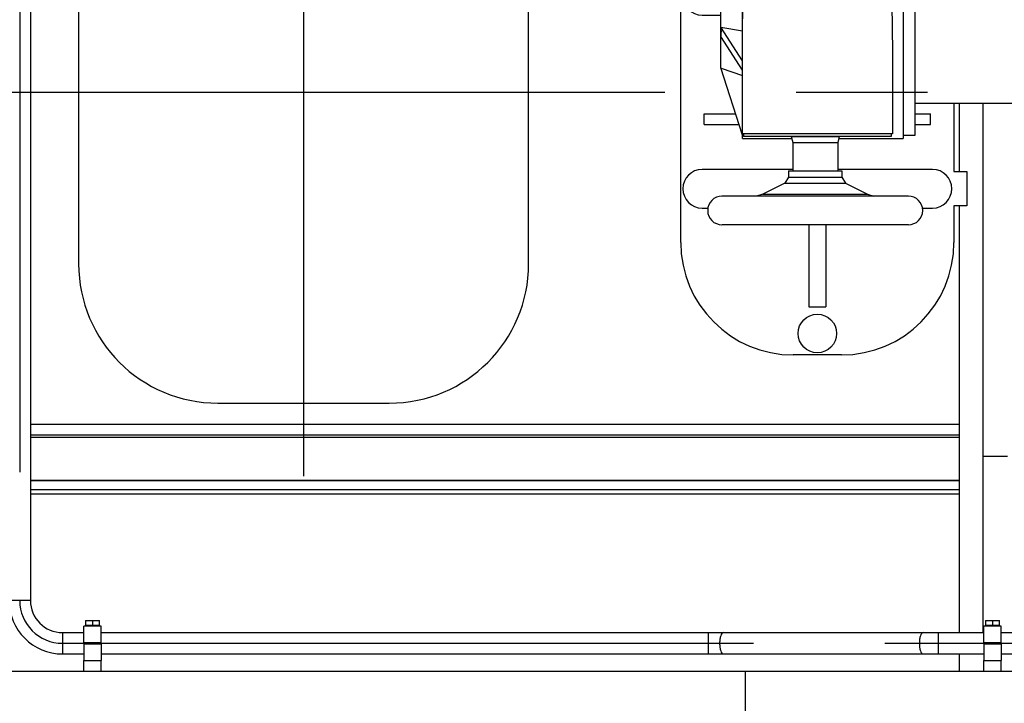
# Model space of a CAD drawing. Header units: millimetres. Extents: x 0 to 1189, y 0 to 841.
# Tile 149 of 173: x 596 to 633, y 583 to 608. Entities that reach past the tile are written whole.
import ezdxf

# ---------------------------------------------------------------- set-up
doc = ezdxf.new("R2010")
doc.units = ezdxf.units.MM
doc.header["$LTSCALE"] = 65.395
doc.linetypes.add('CENTER', pattern=[0.6, 0.375, -0.075, 0.075, -0.075])
for name, color, linetype in [('1907_733000_06_SIMPLE1_A_ABL378', 7, 'CONTINUOUS'), ('1907_733000_06_SIMPLE1_T1_A_PBL379', 7, 'CONTINUOUS'), ('1907_733000_06_SIMPLE1_T2_A_PBL410', 7, 'CONTINUOUS'), ('1907_733000_06_SIMPLE1_T3_A_PBL420', 7, 'CONTINUOUS'), ('1907_733000_06_SIMPLE1_T4_A_PBL395', 7, 'CONTINUOUS'), ('1907_734000_04_SIMPLE1_C_ABL363', 7, 'CONTINUOUS'), ('1907_734000_04_SIMPLE1_T1_C_PBL364', 7, 'CONTINUOUS'), ('1937_111000_09_SIMPLE1_D_ABL206', 7, 'CONTINUOUS'), ('1937_111000_09_SIMPLE1_T1_D_PBL207', 7, 'CONTINUOUS'), ('1937_111200_09_SIMPLE1_B_ABL248', 7, 'CONTINUOUS'), ('1937_111200_09_SIMPLE1_T6_B_PBL377', 7, 'CONTINUOUS'), ('32007_040000_TLKGS_KS_V_ABL361', 7, 'CONTINUOUS'), ('32007_041000_TLKGS_KS_V_ABL362', 7, 'CONTINUOUS'), ('32007_153200_14_ABL332', 7, 'CONTINUOUS'), ('32007_153200_14_T1_PBL346', 7, 'CONTINUOUS'), ('32007_153701_05_PBL337', 7, 'CONTINUOUS'), ('32007_153701_05_PBL339', 7, 'CONTINUOUS'), ('32067_000000_TLKGS_MARKETING_ABL3', 7, 'CONTINUOUS'), ('32067_030000_TLKGS_V_ABL8', 7, 'CONTINUOUS'), ('32067_100000_TLKGS_V_ABL194', 7, 'CONTINUOUS'), ('6M32E_GENSET_GRUNDRAHMEN_ABL66', 7, 'CONTINUOUS'), ('6M32E_GENSET_GRUNDRAHMEN_T1_PBL67', 7, 'CONTINUOUS'), ('6M32E_GENSET_SCHUTZHAUBE_ABL335', 7, 'CONTINUOUS'), ('6M32E_GENSET_SCHUTZHAUBE_T1_PBL336', 7, 'CONTINUOUS'), ('6M32E_GENSET_VERROHRUNG_ABL14', 7, 'CONTINUOUS'), ('D931_1-M8X55_PBL300', 7, 'CONTINUOUS'), ('D931_1-M8X65_PBL354', 7, 'CONTINUOUS'), ('new_view_2_VBL0', 7, 'CONTINUOUS'), ('RKD1000-20_PBL338', 7, 'CONTINUOUS'), ('RKD1000-20_PBL340', 7, 'CONTINUOUS'), ('RKD1000-20_PBL352', 7, 'CONTINUOUS'), ('RKD1000-20_PBL353', 7, 'CONTINUOUS')]:
    doc.layers.add(name, color=color, linetype=linetype)

# ---------------------------------------------------------------- blocks, each defined once
blk = doc.blocks.new('1937_111000_09_SIMPLE1_T1_D_PBL207', base_point=(552.178, 621.461))
at = {"layer": '1937_111000_09_SIMPLE1_T1_D_PBL207', "color": 7, "linetype": 'Continuous'}
for p, q in [((631.018, 605.161), (631.018, 602.601)), ((631.018, 601.321), (631.018, 585.401)), ((631.018, 593.161), (596.338, 593.161)), ((631.018, 591.059), (596.338, 591.059)), ((631.018, 590.561), (596.338, 590.561)), ((631.018, 584.601), (631.018, 583.961))]:
    blk.add_line(p, q, dxfattribs=at)
at = {"layer": '1937_111000_09_SIMPLE1_T1_D_PBL207', "color": 9, "linetype": 'Continuous'}
for p, q in [((631.018, 592.761), (596.338, 592.761)), ((631.018, 592.681), (596.338, 592.681)), ((631.018, 591.081), (596.338, 591.081)), ((631.018, 590.721), (596.338, 590.721))]:
    blk.add_line(p, q, dxfattribs=at)
blk = doc.blocks.new('1937_111000_09_SIMPLE1_D_ABL206', base_point=(552.178, 625.805))
at = {"layer": '1937_111000_09_SIMPLE1_T1_D_PBL207'}
blk.add_blockref('1937_111000_09_SIMPLE1_T1_D_PBL207', (552.178, 621.461), dxfattribs=at)
blk = doc.blocks.new('1937_111200_09_SIMPLE1_T6_B_PBL377', base_point=(606.538, 639.319))
at = {"layer": '1937_111200_09_SIMPLE1_T6_B_PBL377', "color": 7, "linetype": 'Continuous'}
for p, q in [((598.138, 617.961), (598.138, 599.161)), ((614.938, 599.161), (614.938, 617.957)), ((603.338, 593.961), (609.738, 593.961))]:
    blk.add_line(p, q, dxfattribs=at)
at = {"layer": '1937_111200_09_SIMPLE1_T6_B_PBL377', "color": 2, "linetype": 'CENTER'}
blk.add_line((606.538, 615.761), (606.538, 589.268), dxfattribs=at)
at = {"layer": '1937_111200_09_SIMPLE1_T6_B_PBL377', "color": 7, "linetype": 'Continuous'}
for centre, start, end in [((603.338, 599.161), 180, 270), ((609.738, 599.161), 270, 360)]:
    blk.add_arc(centre, 5.2, start, end, dxfattribs=at)
blk = doc.blocks.new('1937_111200_09_SIMPLE1_B_ABL248', base_point=(561.879, 639.098))
at = {"layer": '1937_111200_09_SIMPLE1_T6_B_PBL377'}
blk.add_blockref('1937_111200_09_SIMPLE1_T6_B_PBL377', (606.538, 639.319), dxfattribs=at)
blk = doc.blocks.new('32067_100000_TLKGS_V_ABL194', base_point=(551.338, 635.506))
at = {"layer": '1937_111000_09_SIMPLE1_D_ABL206'}
blk.add_blockref('1937_111000_09_SIMPLE1_D_ABL206', (552.178, 625.805), dxfattribs=at)
at = {"layer": '1937_111200_09_SIMPLE1_B_ABL248'}
blk.add_blockref('1937_111200_09_SIMPLE1_B_ABL248', (561.879, 639.098), dxfattribs=at)
blk = doc.blocks.new('32067_030000_TLKGS_V_ABL8', base_point=(524.768, 650.451))
at = {"layer": '32067_100000_TLKGS_V_ABL194'}
blk.add_blockref('32067_100000_TLKGS_V_ABL194', (551.338, 635.506), dxfattribs=at)
blk = doc.blocks.new('1907_734000_04_SIMPLE1_T1_C_PBL364', base_point=(632.358, 602.266))
at = {"layer": '1907_734000_04_SIMPLE1_T1_C_PBL364', "color": 7, "linetype": 'Continuous'}
for p, q in [((632.218, 619.132), (632.818, 619.132)), ((631.898, 617.641), (631.898, 614.241)), ((631.898, 613.393), (631.898, 613.161)), ((631.898, 605.161), (631.898, 585.401)), ((631.898, 591.989), (632.818, 591.989))]:
    blk.add_line(p, q, dxfattribs=at)
blk = doc.blocks.new('1907_734000_04_SIMPLE1_C_ABL363', base_point=(632.358, 602.266))
at = {"layer": '1907_734000_04_SIMPLE1_T1_C_PBL364'}
blk.add_blockref('1907_734000_04_SIMPLE1_T1_C_PBL364', (632.358, 602.266), dxfattribs=at)
blk = doc.blocks.new('1907_733000_06_SIMPLE1_T1_A_PBL379', base_point=(625.958, 608.497))
at = {"layer": '1907_733000_06_SIMPLE1_T1_A_PBL379', "color": 7, "linetype": 'Continuous'}
for p, q in [((620.618, 615.961), (620.618, 618.349)), ((630.818, 618.361), (630.818, 617.001)), ((622.118, 617.081), (621.418, 617.081)), ((630.018, 617.081), (629.318, 617.081)), ((630.818, 617.001), (631.298, 617.001)), ((631.298, 617.001), (631.298, 615.721)), ((631.298, 615.721), (630.818, 615.721)), ((630.818, 615.721), (630.818, 614.321)), ((620.618, 599.961), (620.618, 615.161)), ((622.398, 613.081), (622.398, 614.961)), ((629.038, 613.081), (629.038, 614.961)), ((622.398, 613.961), (621.498, 613.961)), ((621.498, 613.561), (621.498, 613.961)), ((622.398, 613.561), (621.498, 613.561)), ((622.51, 613.081), (622.118, 611.853)), ((622.398, 613.081), (629.038, 613.081)), ((622.918, 603.841), (622.918, 613.081)), ((628.518, 613.081), (628.518, 610.978)), ((628.918, 613.081), (628.918, 603.841)), ((622.918, 612.129), (622.121, 611.854)), ((622.918, 611.934), (622.118, 610.68)), ((622.118, 611.861), (622.121, 611.862)), ((622.118, 606.461), (622.118, 611.861)), ((622.121, 611.854), (622.118, 611.853)), ((622.918, 611.588), (622.118, 610.334)), ((622.918, 610.472), (622.118, 610.334)), ((622.118, 609.881), (621.418, 609.881)), ((621.418, 608.441), (622.118, 608.441)), ((622.918, 606.734), (622.118, 607.988)), ((622.118, 607.988), (622.918, 607.85)), ((622.918, 606.388), (622.118, 607.641)), ((628.518, 607.343), (628.518, 604.017)), ((622.918, 603.961), (622.118, 606.468)), ((622.118, 606.468), (622.121, 606.467)), ((622.118, 606.461), (622.121, 606.46)), ((622.121, 606.467), (622.918, 606.192)), ((630.818, 605.161), (630.818, 602.601)), ((621.498, 604.761), (622.663, 604.761)), ((621.498, 604.361), (621.498, 604.761)), ((629.367, 604.761), (629.938, 604.761)), ((629.938, 604.361), (629.938, 604.761)), ((621.498, 604.361), (622.791, 604.361)), ((629.367, 604.361), (629.938, 604.361)), ((628.518, 604.017), (622.918, 604.017)), ((622.958, 604.017), (622.958, 603.917)), ((628.478, 604.017), (628.478, 603.917)), ((622.918, 603.841), (624.757, 603.841)), ((628.478, 603.917), (622.958, 603.917)), ((626.519, 603.841), (628.918, 603.841)), ((624.798, 602.681), (621.418, 602.681)), ((630.018, 602.681), (626.478, 602.681)), ((630.818, 602.601), (631.298, 602.601)), ((631.298, 602.601), (631.298, 601.321)), ((621.418, 601.241), (621.637, 601.241)), ((629.64, 601.241), (630.018, 601.241)), ((631.298, 601.321), (630.818, 601.321)), ((630.818, 601.321), (630.818, 599.961)), ((625.398, 600.617), (625.398, 597.561)), ((626.038, 600.617), (626.038, 597.561)), ((625.398, 597.561), (626.038, 597.561)), ((626.618, 595.761), (624.818, 595.761))]:
    blk.add_line(p, q, dxfattribs=at)
blk.add_circle((625.718, 596.561), 0.72, dxfattribs=at)
for centre, radius, start, end in [((626.618, 618.361), 4.2, 0, 43.1334), ((621.418, 616.361), 0.72, 90, 197.3504), ((630.018, 616.361), 0.72, 342.6496, 90), ((621.418, 609.161), 0.72, 90, 270), ((621.418, 601.961), 0.72, 90, 270), ((630.018, 601.961), 0.72, 270, 90), ((624.818, 599.961), 4.2, 180, 270), ((626.618, 599.961), 4.2, 270, 360)]:
    blk.add_arc(centre, radius, start, end, dxfattribs=at)
for points, knots in [([(622.918, 607.343), (622.918, 607.642), (622.93, 608.247), (622.94, 609.161), (622.93, 610.074), (622.918, 610.68), (622.918, 610.978)], [0, 0, 0, 0, 0.246154, 0.5, 0.753846, 1, 1, 1, 1]), ([(628.518, 610.978), (628.518, 610.68), (628.507, 610.074), (628.496, 609.161), (628.507, 608.247), (628.518, 607.642), (628.518, 607.343)], [0, 0, 0, 0, 0.246154, 0.5, 0.753846, 1, 1, 1, 1]), ([(622.118, 610.68), (622.119, 610.652), (622.122, 610.537), (622.121, 610.421), (622.118, 610.334)], [0, 0, 0, 0, 0.240786, 1, 1, 1, 1]), ([(622.118, 607.988), (622.119, 607.958), (622.122, 607.842), (622.121, 607.727), (622.118, 607.641)], [0, 0, 0, 0, 0.258817, 1, 1, 1, 1])]:
    blk.add_open_spline(points, degree=3, knots=knots, dxfattribs=at)
blk = doc.blocks.new('1907_733000_06_SIMPLE1_T4_A_PBL395', base_point=(625.638, 602.267))
at = {"layer": '1907_733000_06_SIMPLE1_T4_A_PBL395', "color": 7, "linetype": 'Continuous'}
for p, q in [((624.738, 603.917), (624.738, 603.911)), ((624.738, 603.911), (626.538, 603.911)), ((624.738, 603.911), (624.798, 603.687)), ((624.798, 603.687), (626.478, 603.687)), ((624.798, 603.687), (624.798, 602.631)), ((626.538, 603.911), (626.478, 603.687)), ((626.478, 603.687), (626.478, 602.631)), ((626.538, 603.917), (626.538, 603.911)), ((624.638, 602.631), (626.638, 602.631)), ((624.638, 602.631), (624.638, 602.399)), ((626.638, 602.631), (626.638, 602.399)), ((624.501, 602.175), (623.685, 601.755)), ((624.638, 602.399), (624.501, 602.175)), ((624.501, 602.175), (626.775, 602.175)), ((624.638, 602.399), (626.638, 602.399)), ((626.638, 602.399), (626.775, 602.175)), ((626.775, 602.175), (627.591, 601.755)), ((629.115, 601.684), (622.161, 601.684)), ((623.685, 601.755), (623.443, 601.684)), ((623.685, 601.755), (627.591, 601.755)), ((627.591, 601.755), (627.833, 601.684)), ((629.115, 600.617), (622.161, 600.617))]:
    blk.add_line(p, q, dxfattribs=at)
for centre, start, end in [((622.158, 601.151), 90, 270), ((629.118, 601.151), 270, 90)]:
    blk.add_arc(centre, 0.534, start, end, dxfattribs=at)
blk = doc.blocks.new('1907_733000_06_SIMPLE1_T2_A_PBL410', base_point=(633.552, 613.303))
at = {"layer": '1907_733000_06_SIMPLE1_T2_A_PBL410', "color": 7, "linetype": 'Continuous'}
for p, q in [((635.698, 615.674), (632.676, 622.582)), ((635.149, 615.434), (632.126, 622.341)), ((638.141, 618.323), (637.301, 618.323)), ((637.301, 618.323), (637.301, 617.359)), ((637.742, 618.542), (637.7, 618.542)), ((638.141, 618.323), (638.141, 617.359)), ((638.141, 617.359), (637.301, 617.359)), ((637.301, 617.359), (637.417, 616.561)), ((638.141, 617.359), (638.024, 616.561)), ((638.024, 616.561), (637.417, 616.561)), ((637.601, 616.561), (637.601, 614.961)), ((637.841, 616.561), (637.841, 614.961)), ((635.004, 615.37), (635.833, 615.733)), ((635.004, 615.105), (635.004, 615.37)), ((634.566, 615.185), (634.229, 615.185)), ((634.229, 612.417), (634.229, 615.185)), ((634.558, 615.105), (635.758, 615.105)), ((634.558, 615.105), (634.558, 612.505)), ((634.566, 615.185), (634.566, 612.417)), ((635.758, 615.105), (635.758, 612.505)), ((634.222, 614.86), (632.394, 613.345)), ((634.222, 613.345), (634.222, 614.86)), ((636.898, 614.711), (637.518, 614.961)), ((637.518, 614.961), (637.918, 614.961)), ((637.918, 614.961), (638.186, 611.138)), ((629.038, 614.361), (629.367, 614.361)), ((629.367, 603.961), (629.367, 614.361)), ((629.367, 614.321), (631.175, 614.321)), ((631.138, 614.349), (631.134, 614.321)), ((631.138, 614.349), (632.762, 614.119)), ((631.175, 614.321), (631.175, 613.127)), ((634.222, 614.416), (634.229, 614.419)), ((637.039, 614.553), (636.972, 614.525)), ((632.762, 614.119), (632.686, 613.587)), ((632.732, 613.911), (632.985, 613.875)), ((632.965, 613.866), (633.089, 613.92)), ((637.478, 612.481), (637.478, 614.256)), ((635.758, 613.767), (636.008, 613.08)), ((631.175, 613.495), (632.238, 613.345)), ((631.175, 613.161), (632.093, 613.161)), ((632.093, 613.345), (634.229, 613.345)), ((632.093, 612.785), (632.093, 613.345)), ((635.758, 613.238), (635.767, 613.219)), ((635.767, 613.219), (635.758, 613.215)), ((636.97, 613.232), (636.97, 613.132)), ((636.97, 613.161), (637.358, 613.161)), ((637.358, 605.161), (637.358, 613.161)), ((629.367, 613.127), (631.175, 613.127)), ((631.998, 612.825), (632.093, 612.825)), ((631.998, 612.505), (631.998, 612.825)), ((635.758, 613.08), (636.008, 613.08)), ((635.989, 613.132), (636.97, 613.132)), ((631.998, 612.505), (633.638, 612.505)), ((632.093, 612.785), (634.229, 612.785)), ((633.638, 612.505), (633.638, 612.785)), ((634.558, 612.505), (635.758, 612.505)), ((637.358, 612.527), (637.398, 612.527)), ((637.398, 612.527), (637.398, 605.795)), ((637.398, 612.481), (637.478, 612.481)), ((634.229, 612.417), (634.566, 612.417)), ((638.029, 612.081), (637.758, 610.956)), ((637.945, 611.138), (637.913, 611.598)), ((637.758, 611.056), (637.758, 607.161)), ((638.186, 611.138), (637.945, 611.138)), ((637.398, 606.953), (637.758, 607.161)), ((637.358, 605.795), (637.398, 605.795)), ((629.367, 605.161), (637.358, 605.161)), ((628.918, 603.961), (629.367, 603.961))]:
    blk.add_line(p, q, dxfattribs=at)
for centre in [(635.098, 614.465), (635.098, 613.265)]:
    blk.add_circle(centre, 0.521, dxfattribs=at)
for centre, radius, start, end in [((632.291, 622.713), 0.436, 337.2507, 249.863), ((637.7, 618.069), 0.474, 90, 147.4586), ((637.742, 618.069), 0.474, 32.5414, 90), ((635.078, 613.881), 2, 341.0743, 67.8393), ((637.158, 614.256), 0.32, 0, 111.894), ((633.077, 613.61), 0.28, 113.633, 163.2954), ((637.718, 612.156), 0.32, 346.4483, 166.3104), ((637.403, 612.233), 0.00488, 201.3469, 338.6531), ((588.992, 531.007), 93.733, 58.64971, 58.90704)]:
    blk.add_arc(centre, radius, start, end, dxfattribs=at)
for points, knots in [([(632.341, 622.599), (632.306, 622.584), (632.241, 622.547), (632.153, 622.474), (632.108, 622.383), (632.126, 622.341)], [0, 0, 0, 0, 0.324332, 0.612802, 1, 1, 1, 1]), ([(632.676, 622.582), (632.658, 622.624), (632.561, 622.653), (632.447, 622.637), (632.376, 622.614), (632.341, 622.599)], [0, 0, 0, 0, 0.387198, 0.675668, 1, 1, 1, 1]), ([(634.08, 618.625), (634.146, 618.654), (634.239, 618.685), (634.342, 618.697), (634.382, 618.683), (634.387, 618.672)], [0, 0, 0, 0, 0.668996, 0.883353, 1, 1, 1, 1]), ([(633.837, 618.431), (633.832, 618.443), (633.849, 618.482), (633.929, 618.549), (634.014, 618.597), (634.08, 618.625)], [0, 0, 0, 0, 0.116647, 0.331004, 1, 1, 1, 1])]:
    blk.add_open_spline(points, degree=3, knots=knots, dxfattribs=at)
blk = doc.blocks.new('1907_733000_06_SIMPLE1_T3_A_PBL420', base_point=(625.158, 621.431))
at = {"layer": '1907_733000_06_SIMPLE1_T3_A_PBL420', "color": 7, "linetype": 'Continuous'}
for p, q in [((622.55, 627.901), (622.352, 626.965)), ((622.55, 627.901), (628.886, 627.901)), ((628.886, 627.901), (629.084, 626.965)), ((621.798, 626.965), (629.639, 626.965)), ((621.798, 626.965), (621.798, 624.436)), ((629.639, 626.965), (629.639, 624.436)), ((621.758, 624.436), (629.678, 624.436)), ((621.758, 624.436), (621.758, 622.229)), ((629.678, 624.436), (629.678, 617.961)), ((622.3, 622.229), (620.278, 622.229)), ((620.278, 622.229), (620.278, 618.349)), ((622.3, 618.349), (622.3, 622.229)), ((620.278, 618.349), (622.3, 618.349)), ((621.758, 618.349), (621.758, 617.961)), ((621.758, 617.961), (629.678, 617.961)), ((622.118, 617.961), (622.118, 616.401)), ((629.318, 617.961), (629.318, 616.401)), ((630.708, 616.401), (620.728, 616.401)), ((620.728, 615.977), (620.728, 616.401)), ((630.708, 615.977), (630.708, 616.401)), ((619.598, 615.961), (630.682, 615.961)), ((619.598, 615.161), (619.598, 615.961)), ((620.718, 615.961), (620.718, 615.161)), ((630.708, 615.977), (620.728, 615.977)), ((620.754, 615.961), (620.754, 615.977)), ((629.038, 615.761), (622.398, 615.761)), ((622.398, 614.961), (622.398, 615.761)), ((623.799, 615.761), (623.799, 615.961)), ((629.038, 614.961), (629.038, 615.761)), ((630.682, 615.961), (630.682, 615.977)), ((630.718, 615.961), (630.718, 615.161)), ((619.598, 615.161), (622.398, 615.161)), ((629.038, 615.161), (630.718, 615.161)), ((629.038, 614.961), (622.398, 614.961))]:
    blk.add_line(p, q, dxfattribs=at)
at = {"layer": '1907_733000_06_SIMPLE1_T3_A_PBL420', "color": 9, "linetype": 'Continuous'}
for p, q in [((619.679, 615.161), (619.679, 615.961)), ((625.226, 615.761), (625.226, 615.961)), ((625.351, 615.761), (625.351, 615.961)), ((625.554, 615.761), (625.554, 615.961))]:
    blk.add_line(p, q, dxfattribs=at)
blk = doc.blocks.new('1907_733000_06_SIMPLE1_A_ABL378', base_point=(628.892, 611.831))
at = {"layer": '1907_733000_06_SIMPLE1_T1_A_PBL379'}
blk.add_blockref('1907_733000_06_SIMPLE1_T1_A_PBL379', (625.958, 608.497), dxfattribs=at)
at = {"layer": '1907_733000_06_SIMPLE1_T2_A_PBL410'}
blk.add_blockref('1907_733000_06_SIMPLE1_T2_A_PBL410', (633.552, 613.303), dxfattribs=at)
at = {"layer": '1907_733000_06_SIMPLE1_T3_A_PBL420'}
blk.add_blockref('1907_733000_06_SIMPLE1_T3_A_PBL420', (625.158, 621.431), dxfattribs=at)
at = {"layer": '1907_733000_06_SIMPLE1_T4_A_PBL395'}
blk.add_blockref('1907_733000_06_SIMPLE1_T4_A_PBL395', (625.638, 602.267), dxfattribs=at)
blk = doc.blocks.new('32007_041000_TLKGS_KS_V_ABL362', base_point=(601.762, 619.359))
at = {"layer": '1907_733000_06_SIMPLE1_A_ABL378'}
blk.add_blockref('1907_733000_06_SIMPLE1_A_ABL378', (628.892, 611.831), dxfattribs=at)
at = {"layer": '1907_734000_04_SIMPLE1_C_ABL363'}
blk.add_blockref('1907_734000_04_SIMPLE1_C_ABL363', (632.358, 602.266), dxfattribs=at)
blk = doc.blocks.new('32007_040000_TLKGS_KS_V_ABL361', base_point=(601.762, 619.359))
at = {"layer": '32007_041000_TLKGS_KS_V_ABL362'}
blk.add_blockref('32007_041000_TLKGS_KS_V_ABL362', (601.762, 619.359), dxfattribs=at)
blk = doc.blocks.new('32067_000000_TLKGS_MARKETING_ABL3', base_point=(526.532, 650.451))
at = {"layer": '32007_040000_TLKGS_KS_V_ABL361'}
blk.add_blockref('32007_040000_TLKGS_KS_V_ABL361', (601.762, 619.359), dxfattribs=at)
at = {"layer": '32067_030000_TLKGS_V_ABL8'}
blk.add_blockref('32067_030000_TLKGS_V_ABL8', (524.768, 650.451), dxfattribs=at)
blk = doc.blocks.new('D931_1-M8X55_PBL300', base_point=(632.258, 585.417))
at = {"layer": 'D931_1-M8X55_PBL300', "color": 7, "linetype": 'Continuous'}
for p, q in [((631.998, 585.853), (631.998, 585.853)), ((631.998, 585.853), (632.518, 585.853)), ((631.998, 585.853), (631.998, 585.665)), ((632.518, 585.665), (631.998, 585.665)), ((632.026, 585.641), (632.026, 585.665)), ((632.258, 585.842), (632.258, 585.665)), ((632.49, 585.641), (632.49, 585.665)), ((632.518, 585.853), (632.518, 585.853)), ((632.518, 585.665), (632.518, 585.853)), ((632.103, 584.981), (632.103, 585.021)), ((632.413, 584.981), (632.413, 585.021))]:
    blk.add_line(p, q, dxfattribs=at)
for points in [[(631.998, 585.842), (632.041, 585.849), (632.128, 585.857), (632.215, 585.849), (632.258, 585.842)], [(632.258, 585.842), (632.301, 585.849), (632.388, 585.857), (632.475, 585.849), (632.518, 585.842)]]:
    blk.add_open_spline(points, degree=3, dxfattribs=at)
blk = doc.blocks.new('32007_153200_14_T1_PBL346', base_point=(631.928, 600.681))
at = {"layer": '32007_153200_14_T1_PBL346', "color": 7, "linetype": 'Continuous'}
for p, q in [((596.338, 616.761), (596.338, 586.601)), ((597.538, 585.401), (598.338, 585.401)), ((598.978, 585.401), (631.938, 585.401)), ((632.578, 585.401), (668.318, 585.401)), ((597.538, 584.601), (598.338, 584.601)), ((598.978, 584.601), (631.938, 584.601)), ((632.578, 584.601), (668.318, 584.601))]:
    blk.add_line(p, q, dxfattribs=at)
at = {"layer": '32007_153200_14_T1_PBL346', "color": 2, "linetype": 'CENTER'}
for p, q in [((595.938, 615.909), (595.938, 586.601)), ((597.538, 585.001), (598.503, 585.001)), ((598.813, 585.001), (632.103, 585.001)), ((632.413, 585.001), (668.318, 585.001))]:
    blk.add_line(p, q, dxfattribs=at)
at = {"layer": '32007_153200_14_T1_PBL346', "color": 9, "linetype": 'Continuous'}
for p, q in [((596.338, 586.601), (595.538, 586.601)), ((597.538, 585.401), (597.538, 584.601)), ((621.648, 585.401), (621.648, 584.601)), ((630.228, 585.401), (630.228, 584.601))]:
    blk.add_line(p, q, dxfattribs=at)
at = {"layer": '32007_153200_14_T1_PBL346', "color": 7, "linetype": 'Continuous'}
for radius in [2, 1.2]:
    blk.add_arc((597.538, 586.601), radius, 180, 270, dxfattribs=at)
at = {"layer": '32007_153200_14_T1_PBL346', "color": 2, "linetype": 'CENTER'}
blk.add_arc((597.538, 586.601), 1.6, 180, 270, dxfattribs=at)
at = {"layer": '32007_153200_14_T1_PBL346', "color": 9, "linetype": 'Continuous'}
for points, knots in [([(622.21, 585.401), (622.189, 585.401), (622.141, 585.364), (622.104, 585.273), (622.075, 585.148), (622.069, 585.052), (622.069, 585.001)], [0, 0, 0, 0, 0.13836, 0.357756, 0.656308, 1, 1, 1, 1]), ([(629.667, 585.401), (629.646, 585.401), (629.598, 585.364), (629.561, 585.273), (629.532, 585.148), (629.526, 585.052), (629.526, 585.001)], [0, 0, 0, 0, 0.13836, 0.357756, 0.656308, 1, 1, 1, 1]), ([(622.069, 585.001), (622.069, 584.95), (622.075, 584.854), (622.104, 584.728), (622.141, 584.638), (622.189, 584.601), (622.21, 584.601)], [0, 0, 0, 0, 0.343692, 0.642244, 0.86164, 1, 1, 1, 1]), ([(629.526, 585.001), (629.526, 584.95), (629.532, 584.854), (629.561, 584.728), (629.598, 584.638), (629.646, 584.601), (629.667, 584.601)], [0, 0, 0, 0, 0.343692, 0.642244, 0.86164, 1, 1, 1, 1])]:
    blk.add_open_spline(points, degree=3, knots=knots, dxfattribs=at)
blk = doc.blocks.new('32007_153200_14_ABL332', base_point=(632.193, 601.415))
at = {"layer": '32007_153200_14_T1_PBL346'}
blk.add_blockref('32007_153200_14_T1_PBL346', (631.928, 600.681), dxfattribs=at)
blk = doc.blocks.new('32007_153701_05_PBL337', base_point=(598.658, 584.161))
at = {"layer": '32007_153701_05_PBL337', "color": 7, "linetype": 'Continuous'}
for p, q in [((598.338, 584.361), (598.978, 584.361)), ((598.338, 583.961), (598.338, 584.361)), ((598.978, 583.961), (598.978, 584.361))]:
    blk.add_line(p, q, dxfattribs=at)
blk = doc.blocks.new('RKD1000-20_PBL338', base_point=(598.658, 584.671))
at = {"layer": 'RKD1000-20_PBL338', "color": 7, "linetype": 'Continuous'}
for p, q in [((598.338, 584.981), (598.978, 584.981)), ((598.338, 584.981), (598.338, 584.361)), ((598.978, 584.981), (598.978, 584.361)), ((598.338, 584.361), (598.978, 584.361))]:
    blk.add_line(p, q, dxfattribs=at)
blk = doc.blocks.new('32007_153701_05_PBL339', base_point=(632.258, 584.161))
at = {"layer": '32007_153701_05_PBL339', "color": 7, "linetype": 'Continuous'}
for p, q in [((631.938, 584.361), (632.578, 584.361)), ((631.938, 583.961), (631.938, 584.361)), ((632.578, 583.961), (632.578, 584.361))]:
    blk.add_line(p, q, dxfattribs=at)
blk = doc.blocks.new('RKD1000-20_PBL340', base_point=(632.258, 584.671))
at = {"layer": 'RKD1000-20_PBL340', "color": 7, "linetype": 'Continuous'}
for p, q in [((631.938, 584.981), (632.578, 584.981)), ((631.938, 584.981), (631.938, 584.361)), ((632.578, 584.981), (632.578, 584.361)), ((631.938, 584.361), (632.578, 584.361))]:
    blk.add_line(p, q, dxfattribs=at)
blk = doc.blocks.new('RKD1000-20_PBL352', base_point=(632.258, 585.331))
at = {"layer": 'RKD1000-20_PBL352', "color": 7, "linetype": 'Continuous'}
for p, q in [((632.578, 585.641), (631.938, 585.641)), ((631.938, 585.021), (631.938, 585.641)), ((632.578, 585.021), (632.578, 585.641)), ((632.578, 585.021), (631.938, 585.021))]:
    blk.add_line(p, q, dxfattribs=at)
blk = doc.blocks.new('RKD1000-20_PBL353', base_point=(598.658, 585.331))
at = {"layer": 'RKD1000-20_PBL353', "color": 7, "linetype": 'Continuous'}
for p, q in [((598.978, 585.641), (598.338, 585.641)), ((598.338, 585.021), (598.338, 585.641)), ((598.978, 585.021), (598.978, 585.641)), ((598.978, 585.021), (598.338, 585.021))]:
    blk.add_line(p, q, dxfattribs=at)
blk = doc.blocks.new('D931_1-M8X65_PBL354', base_point=(598.658, 585.417))
at = {"layer": 'D931_1-M8X65_PBL354', "color": 7, "linetype": 'Continuous'}
for p, q in [((598.398, 585.853), (598.918, 585.853)), ((598.398, 585.853), (598.398, 585.665)), ((598.918, 585.665), (598.398, 585.665)), ((598.426, 585.641), (598.426, 585.665)), ((598.658, 585.842), (598.658, 585.665)), ((598.89, 585.641), (598.89, 585.665)), ((598.918, 585.665), (598.918, 585.853)), ((598.503, 584.981), (598.503, 585.021)), ((598.813, 584.981), (598.813, 585.021))]:
    blk.add_line(p, q, dxfattribs=at)
for points in [[(598.398, 585.842), (598.441, 585.849), (598.485, 585.853), (598.528, 585.853)], [(598.528, 585.853), (598.572, 585.853), (598.615, 585.849), (598.658, 585.842)], [(598.658, 585.842), (598.701, 585.849), (598.745, 585.853), (598.788, 585.853)], [(598.788, 585.853), (598.832, 585.853), (598.875, 585.849), (598.918, 585.842)]]:
    blk.add_open_spline(points, degree=3, dxfattribs=at)
blk = doc.blocks.new('6M32E_GENSET_VERROHRUNG_ABL14', base_point=(610.755, 615.821))
at = {"layer": '32007_153200_14_ABL332'}
blk.add_blockref('32007_153200_14_ABL332', (632.193, 601.415), dxfattribs=at)
at = {"layer": '32007_153701_05_PBL337'}
blk.add_blockref('32007_153701_05_PBL337', (598.658, 584.161), dxfattribs=at)
at = {"layer": '32007_153701_05_PBL339'}
blk.add_blockref('32007_153701_05_PBL339', (632.258, 584.161), dxfattribs=at)
at = {"layer": 'D931_1-M8X55_PBL300'}
blk.add_blockref('D931_1-M8X55_PBL300', (632.258, 585.417), dxfattribs=at)
at = {"layer": 'D931_1-M8X65_PBL354'}
blk.add_blockref('D931_1-M8X65_PBL354', (598.658, 585.417), dxfattribs=at)
at = {"layer": 'RKD1000-20_PBL338'}
blk.add_blockref('RKD1000-20_PBL338', (598.658, 584.671), dxfattribs=at)
at = {"layer": 'RKD1000-20_PBL340'}
blk.add_blockref('RKD1000-20_PBL340', (632.258, 584.671), dxfattribs=at)
at = {"layer": 'RKD1000-20_PBL352'}
blk.add_blockref('RKD1000-20_PBL352', (632.258, 585.331), dxfattribs=at)
at = {"layer": 'RKD1000-20_PBL353'}
blk.add_blockref('RKD1000-20_PBL353', (598.658, 585.331), dxfattribs=at)
blk = doc.blocks.new('6M32E_GENSET_GRUNDRAHMEN_T1_PBL67', base_point=(615.558, 558.761))
at = {"layer": '6M32E_GENSET_GRUNDRAHMEN_T1_PBL67', "color": 7, "linetype": 'Continuous'}
for p, q in [((471.218, 583.961), (773.618, 583.961)), ((623.018, 583.961), (623.018, 562.361))]:
    blk.add_line(p, q, dxfattribs=at)
blk = doc.blocks.new('6M32E_GENSET_GRUNDRAHMEN_ABL66', base_point=(615.558, 558.761))
at = {"layer": '6M32E_GENSET_GRUNDRAHMEN_T1_PBL67'}
blk.add_blockref('6M32E_GENSET_GRUNDRAHMEN_T1_PBL67', (615.558, 558.761), dxfattribs=at)
blk = doc.blocks.new('6M32E_GENSET_SCHUTZHAUBE_T1_PBL336', base_point=(617.353, 609.861))
at = {"layer": '6M32E_GENSET_SCHUTZHAUBE_T1_PBL336', "color": 2, "linetype": 'CENTER'}
blk.add_line((438.553, 605.561), (796.153, 605.561), dxfattribs=at)
blk = doc.blocks.new('6M32E_GENSET_SCHUTZHAUBE_ABL335', base_point=(617.353, 609.861))
at = {"layer": '6M32E_GENSET_SCHUTZHAUBE_T1_PBL336'}
blk.add_blockref('6M32E_GENSET_SCHUTZHAUBE_T1_PBL336', (617.353, 609.861), dxfattribs=at)
blk = doc.blocks.new('NEW_VIEW_2_VBL0', base_point=(603.51, 637.661))
at = {"layer": '32067_000000_TLKGS_MARKETING_ABL3'}
blk.add_blockref('32067_000000_TLKGS_MARKETING_ABL3', (526.532, 650.451), dxfattribs=at)
at = {"layer": '6M32E_GENSET_GRUNDRAHMEN_ABL66'}
blk.add_blockref('6M32E_GENSET_GRUNDRAHMEN_ABL66', (615.558, 558.761), dxfattribs=at)
at = {"layer": '6M32E_GENSET_SCHUTZHAUBE_ABL335'}
blk.add_blockref('6M32E_GENSET_SCHUTZHAUBE_ABL335', (617.353, 609.861), dxfattribs=at)
at = {"layer": '6M32E_GENSET_VERROHRUNG_ABL14'}
blk.add_blockref('6M32E_GENSET_VERROHRUNG_ABL14', (610.755, 615.821), dxfattribs=at)

msp = doc.modelspace()

# ---------------------------------------------------------------- block references
at = {"layer": 'new_view_2_VBL0'}
msp.add_blockref('NEW_VIEW_2_VBL0', (603.51017, 637.66074), dxfattribs=at)

doc.saveas('drawing.dxf')
